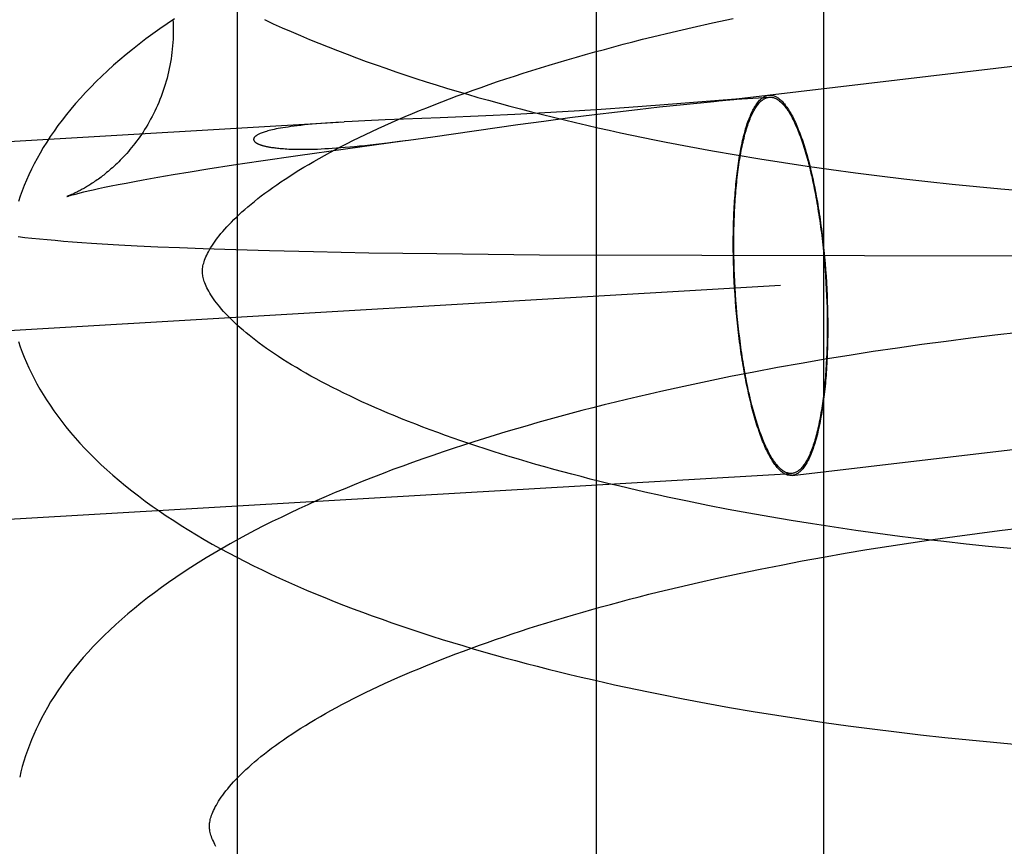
# Model space of a CAD drawing. Header units: inches. Extents: x 0 to 215, y 0 to 139.
# Tile 93 of 115: x 128.0899 to 128.1908, y 51.537 to 51.6216. Entities that reach past the tile are written whole.
import ezdxf

# ---------------------------------------------------------------- set-up
doc = ezdxf.new("R2010")
doc.units = ezdxf.units.IN
doc.header["$LTSCALE"] = 11.804375
doc.header["$MEASUREMENT"] = 0
doc.linetypes.add('HIDDEN', pattern=[0.2, 0.1, -0.1])
doc.layers.add('DEFAULT_2', color=8, linetype='HIDDEN')

msp = doc.modelspace()

# ---------------------------------------------------------------- linework, layer by layer
at = {"layer": 'DEFAULT_2', "color": 8, "linetype": 'HIDDEN'}
for p, q in [((128.11221, 51.67428), (128.11221, 51.51803)), ((128.14897, 51.67428), (128.14897, 51.51803)), ((128.17226, 51.67428), (128.17226, 51.51803)), ((128.15881, 51.62082), (128.16088, 51.62129)), ((128.16088, 51.62129), (128.16299, 51.62174)), ((128.15473, 51.61986), (128.15675, 51.62035)), ((128.15675, 51.62035), (128.15881, 51.62082)), ((128.20203, 51.61807), (128.16334, 51.61349)), ((128.15545, 51.61269), (128.15792, 51.61295)), ((128.16326, 51.61349), (128.15548, 51.61287)), ((128.15792, 51.61295), (128.16101, 51.61326)), ((128.16307, 51.61346), (128.16325, 51.61348)), ((128.1633, 51.61349), (128.16326, 51.61349)), ((128.16327, 51.61349), (128.16332, 51.61349)), ((128.16333, 51.6135), (128.16332, 51.6135)), ((128.16333, 51.6135), (128.16672, 51.61369)), ((128.16333, 51.61349), (128.16334, 51.61349)), ((128.16334, 51.61349), (128.16337, 51.6135)), ((128.1437, 51.61208), (128.14065, 51.61192)), ((128.14672, 51.61226), (128.1437, 51.61208)), ((128.1495, 51.61244), (128.14672, 51.61226)), ((128.14881, 51.61192), (128.15114, 51.6122)), ((128.15233, 51.61263), (128.1495, 51.61244)), ((128.15114, 51.6122), (128.15321, 51.61244)), ((128.15548, 51.61287), (128.15233, 51.61263)), ((128.15321, 51.61244), (128.15545, 51.61269)), ((127.69723, 51.58629), (128.12318, 51.61115)), ((128.12282, 51.61113), (128.12176, 51.61106)), ((128.12399, 51.6112), (128.12317, 51.61115)), ((128.12527, 51.61126), (128.12399, 51.6112)), ((128.12736, 51.61136), (128.12527, 51.61126)), ((128.13301, 51.61158), (128.12736, 51.61136)), ((128.13767, 51.61178), (128.13301, 51.61158)), ((128.14065, 51.61192), (128.13767, 51.61178)), ((128.14096, 51.61088), (128.1436, 51.61124)), ((128.1436, 51.61124), (128.14627, 51.6116)), ((128.14627, 51.6116), (128.14881, 51.61192)), ((128.13226, 51.60963), (128.14096, 51.61088)), ((128.12329, 51.60841), (128.12943, 51.60924)), ((128.12759, 51.60901), (128.12884, 51.60917)), ((128.12884, 51.60917), (128.12976, 51.60929)), ((128.12976, 51.60929), (128.13226, 51.60963)), ((128.11842, 51.60773), (128.12329, 51.60841)), ((128.15851, 51.60864), (128.1609, 51.6082)), ((128.1609, 51.6082), (128.1633, 51.60778)), ((128.11184, 51.60675), (128.11465, 51.60718)), ((128.11465, 51.60718), (128.11842, 51.60773)), ((128.1633, 51.60778), (128.16572, 51.60738)), ((128.16572, 51.60738), (128.16815, 51.60699)), ((128.16815, 51.60699), (128.17059, 51.60662)), ((128.10567, 51.60576), (128.10739, 51.60605)), ((128.10739, 51.60605), (128.10922, 51.60634)), ((128.10922, 51.60634), (128.11184, 51.60675)), ((128.17059, 51.60662), (128.17304, 51.60627)), ((128.17304, 51.60627), (128.17551, 51.60594)), ((128.17551, 51.60594), (128.17798, 51.60563)), ((128.10004, 51.60474), (128.10084, 51.6049)), ((128.10084, 51.6049), (128.10169, 51.60506)), ((128.10169, 51.60506), (128.1026, 51.60522)), ((128.1026, 51.60522), (128.10407, 51.60549)), ((128.10407, 51.60549), (128.10567, 51.60576)), ((128.17798, 51.60563), (128.18046, 51.60533)), ((128.18046, 51.60533), (128.18294, 51.60505)), ((128.18294, 51.60505), (128.18543, 51.60478)), ((128.09579, 51.60381), (128.09612, 51.60389)), ((128.09612, 51.60389), (128.09651, 51.60399)), ((128.09651, 51.60399), (128.09695, 51.60409)), ((128.09695, 51.60409), (128.09745, 51.6042)), ((128.09745, 51.6042), (128.09801, 51.60433)), ((128.09801, 51.60433), (128.09863, 51.60446)), ((128.09863, 51.60446), (128.09931, 51.6046)), ((128.09931, 51.6046), (128.10004, 51.60474)), ((128.18543, 51.60478), (128.18792, 51.60454)), ((128.18792, 51.60454), (128.19041, 51.60431)), ((128.19041, 51.60431), (128.19291, 51.6041)), ((128.17203, 51.59984), (128.1721, 51.59921)), ((128.17207, 51.59989), (128.17215, 51.59926)), ((128.08979, 51.59942), (128.09048, 51.59934)), ((128.09048, 51.59934), (128.0912, 51.59926)), ((128.0912, 51.59926), (128.09196, 51.59918)), ((128.09196, 51.59918), (128.09275, 51.59911)), ((128.09275, 51.59911), (128.09357, 51.59904)), ((128.09357, 51.59904), (128.09444, 51.59896)), ((128.09444, 51.59896), (128.09534, 51.59889)), ((128.09534, 51.59889), (128.0963, 51.59882)), ((128.0963, 51.59882), (128.0973, 51.59875)), ((128.1721, 51.59921), (128.17218, 51.59858)), ((128.17215, 51.59926), (128.17222, 51.59862)), ((128.0973, 51.59875), (128.09837, 51.59868)), ((128.09837, 51.59868), (128.10009, 51.59858)), ((128.10009, 51.59858), (128.10198, 51.59848)), ((128.10198, 51.59848), (128.10407, 51.59838)), ((128.10407, 51.59838), (128.10632, 51.59829)), ((128.10632, 51.59829), (128.10873, 51.59819)), ((128.10873, 51.59819), (128.11207, 51.59808)), ((128.11207, 51.59808), (128.11552, 51.59799)), ((128.11552, 51.59799), (128.12002, 51.59788)), ((128.12002, 51.59788), (128.1257, 51.59777)), ((128.16301, 51.59808), (128.16301, 51.59873)), ((128.16302, 51.59743), (128.16301, 51.59808)), ((128.16307, 51.59804), (128.16306, 51.59868)), ((128.16307, 51.5974), (128.16307, 51.59804)), ((128.17218, 51.59858), (128.17224, 51.59794)), ((128.17222, 51.59862), (128.17229, 51.59798)), ((128.17224, 51.59794), (128.1723, 51.5973)), ((128.17229, 51.59798), (128.17235, 51.59733)), ((128.1257, 51.59777), (128.13266, 51.59767)), ((128.13266, 51.59767), (128.14317, 51.59756)), ((128.14317, 51.59756), (128.23585, 51.59733)), ((128.16304, 51.59678), (128.16302, 51.59743)), ((128.16309, 51.59676), (128.16307, 51.5974)), ((128.1723, 51.5973), (128.17236, 51.59665)), ((128.17235, 51.59733), (128.17241, 51.59667)), ((128.16306, 51.59613), (128.16304, 51.59678)), ((128.16308, 51.59547), (128.16306, 51.59613)), ((128.16311, 51.59611), (128.16309, 51.59676)), ((128.16313, 51.59546), (128.16311, 51.59611)), ((128.17236, 51.59665), (128.17241, 51.596)), ((128.17241, 51.59667), (128.17246, 51.59602)), ((128.17241, 51.596), (128.17246, 51.59535)), ((128.17246, 51.59602), (128.17251, 51.59536)), ((128.16311, 51.59482), (128.16308, 51.59547)), ((128.16315, 51.59416), (128.16311, 51.59482)), ((128.16316, 51.59481), (128.16313, 51.59546)), ((128.1632, 51.59416), (128.16316, 51.59481)), ((128.17246, 51.59535), (128.1725, 51.5947)), ((128.17251, 51.59536), (128.17255, 51.59471)), ((127.62997, 51.56304), (128.16785, 51.59443)), ((128.16319, 51.5935), (128.16315, 51.59416)), ((128.16324, 51.59351), (128.1632, 51.59416)), ((128.1725, 51.5947), (128.17253, 51.59405)), ((128.17253, 51.59405), (128.17256, 51.5934)), ((128.17255, 51.59471), (128.17258, 51.59405)), ((128.17258, 51.59405), (128.17261, 51.59339)), ((128.16323, 51.59284), (128.16319, 51.5935)), ((128.16329, 51.59219), (128.16323, 51.59284)), ((128.16328, 51.59286), (128.16324, 51.59351)), ((128.16333, 51.59221), (128.16328, 51.59286)), ((128.17256, 51.5934), (128.17259, 51.59275)), ((128.17261, 51.59339), (128.17264, 51.59274)), ((128.16334, 51.59154), (128.16329, 51.59219)), ((128.16339, 51.59157), (128.16333, 51.59221)), ((128.17259, 51.59275), (128.17261, 51.59211)), ((128.17261, 51.59211), (128.17262, 51.59146)), ((128.17264, 51.59274), (128.17266, 51.59208)), ((128.17266, 51.59208), (128.17267, 51.59143)), ((128.1634, 51.59089), (128.16334, 51.59154)), ((128.16345, 51.59093), (128.16339, 51.59157)), ((128.16347, 51.59025), (128.1634, 51.59089)), ((128.16352, 51.59029), (128.16345, 51.59093)), ((128.17262, 51.59146), (128.17263, 51.59082)), ((128.17263, 51.59082), (128.17263, 51.59018)), ((128.17267, 51.59143), (128.17268, 51.59078)), ((128.17268, 51.59078), (128.17268, 51.59014)), ((128.16354, 51.58961), (128.16347, 51.59025)), ((128.16359, 51.58966), (128.16352, 51.59029)), ((128.16362, 51.58897), (128.16354, 51.58961)), ((128.16367, 51.58903), (128.16359, 51.58966)), ((128.18729, 51.58901), (128.1848, 51.58869)), ((128.18978, 51.58931), (128.18729, 51.58901)), ((128.19227, 51.58959), (128.18978, 51.58931)), ((128.17983, 51.58801), (128.17735, 51.58764)), ((128.18231, 51.58836), (128.17983, 51.58801)), ((128.1848, 51.58869), (128.18231, 51.58836)), ((128.17243, 51.58686), (128.16998, 51.58644)), ((128.17489, 51.58726), (128.17243, 51.58686)), ((128.17735, 51.58764), (128.17489, 51.58726)), ((128.16755, 51.586), (128.16513, 51.58555)), ((128.16998, 51.58644), (128.16755, 51.586)), ((128.16272, 51.58508), (128.16033, 51.58459)), ((128.16513, 51.58555), (128.16272, 51.58508)), ((128.15795, 51.58408), (128.15559, 51.58356)), ((128.16033, 51.58459), (128.15795, 51.58408)), ((128.16905, 51.57497), (128.20195, 51.57886)), ((127.6311, 51.54378), (128.16897, 51.57517)), ((128.16039, 51.5719), (128.15832, 51.57232)), ((128.16249, 51.57149), (128.16039, 51.5719)), ((128.16462, 51.5711), (128.16249, 51.57149)), ((128.16677, 51.57072), (128.16462, 51.5711)), ((128.16894, 51.57035), (128.16677, 51.57072)), ((128.17113, 51.57), (128.16894, 51.57035)), ((128.17334, 51.56966), (128.17113, 51.57)), ((128.17556, 51.56934), (128.17334, 51.56966)), ((128.19027, 51.56932), (128.19255, 51.56959)), ((128.1778, 51.56903), (128.17556, 51.56934)), ((128.18005, 51.56873), (128.1778, 51.56903)), ((128.18231, 51.56845), (128.18005, 51.56873)), ((128.18344, 51.56841), (128.18571, 51.56873)), ((128.18571, 51.56873), (128.18798, 51.56903)), ((128.18798, 51.56903), (128.19027, 51.56932)), ((128.17669, 51.56738), (128.17893, 51.56774)), ((128.17893, 51.56774), (128.18118, 51.56808)), ((128.18118, 51.56808), (128.18344, 51.56841)), ((128.18458, 51.56819), (128.18231, 51.56845)), ((128.18686, 51.56794), (128.18458, 51.56819)), ((128.18915, 51.5677), (128.18686, 51.56794)), ((128.19144, 51.56748), (128.18915, 51.5677)), ((128.17007, 51.56622), (128.17226, 51.56662)), ((128.17226, 51.56662), (128.17447, 51.56701)), ((128.17447, 51.56701), (128.17669, 51.56738)), ((128.16575, 51.56538), (128.1679, 51.5658)), ((128.1679, 51.5658), (128.17007, 51.56622)), ((128.16152, 51.56448), (128.16363, 51.56494)), ((128.16363, 51.56494), (128.16575, 51.56538)), ((128.15537, 51.56305), (128.15739, 51.56354)), ((128.15739, 51.56354), (128.15945, 51.56402)), ((128.15945, 51.56402), (128.16152, 51.56448)), ((128.15787, 51.5521), (128.16024, 51.55166)), ((128.16024, 51.55166), (128.16263, 51.55123)), ((128.16263, 51.55123), (128.16504, 51.55082)), ((128.16504, 51.55082), (128.16746, 51.55042)), ((128.16746, 51.55042), (128.16989, 51.55004)), ((128.16989, 51.55004), (128.17233, 51.54968)), ((128.17233, 51.54968), (128.17479, 51.54934)), ((128.17479, 51.54934), (128.17725, 51.54902)), ((128.17725, 51.54902), (128.17972, 51.54871)), ((128.17972, 51.54871), (128.1822, 51.54842)), ((128.1822, 51.54842), (128.18468, 51.54815)), ((128.18468, 51.54815), (128.18717, 51.54789)), ((128.18717, 51.54789), (128.18966, 51.54765)), ((128.18966, 51.54765), (128.19215, 51.54743))]:
    msp.add_line(p, q, dxfattribs=at)
for points in [[(128.10579, 51.62171), (128.10504, 51.6212), (128.1043, 51.62069), (128.10358, 51.62017), (128.10287, 51.61965), (128.10218, 51.61912), (128.1015, 51.61858), (128.10083, 51.61804), (128.10019, 51.6175), (128.09956, 51.61695), (128.09894, 51.61639), (128.09835, 51.61584), (128.09778, 51.61528), (128.09722, 51.61472), (128.09668, 51.61416), (128.09617, 51.6136), (128.09567, 51.61304), (128.09519, 51.61247), (128.09473, 51.61191), (128.09429, 51.61134), (128.09386, 51.61078), (128.09346, 51.61021), (128.09307, 51.60965), (128.09271, 51.60909), (128.09236, 51.60853), (128.09203, 51.60797), (128.09172, 51.60741), (128.09142, 51.60686), (128.09115, 51.60631), (128.09089, 51.60575), (128.09064, 51.6052), (128.09041, 51.60466), (128.0902, 51.60411), (128.09, 51.60356), (128.08981, 51.60302)], [(128.10563, 51.62162), (128.10564, 51.62131), (128.10565, 51.62097), (128.10566, 51.62063), (128.10566, 51.62029), (128.10565, 51.61995), (128.10564, 51.61962), (128.10562, 51.61928), (128.1056, 51.61894), (128.10556, 51.61861), (128.10553, 51.61827), (128.10549, 51.61794), (128.10544, 51.6176), (128.10538, 51.61727), (128.10532, 51.61694), (128.10526, 51.61661), (128.10519, 51.61629), (128.10511, 51.61596), (128.10503, 51.61564), (128.10494, 51.61532), (128.10485, 51.615), (128.10475, 51.61468), (128.10464, 51.61437), (128.10453, 51.61406), (128.10442, 51.61375), (128.1043, 51.61345), (128.10418, 51.61315), (128.10405, 51.61285), (128.10392, 51.61256), (128.10378, 51.61227), (128.10364, 51.61198), (128.1035, 51.6117), (128.10335, 51.61142), (128.1032, 51.61115), (128.10305, 51.61089), (128.10289, 51.61063), (128.10273, 51.61037), (128.10257, 51.61012), (128.10241, 51.60987), (128.10224, 51.60963), (128.10208, 51.6094), (128.10191, 51.60917), (128.10174, 51.60895), (128.10157, 51.60873), (128.1014, 51.60852), (128.10123, 51.60832), (128.10107, 51.60812), (128.1009, 51.60793), (128.10073, 51.60775), (128.10057, 51.60757), (128.1004, 51.6074), (128.10024, 51.60723), (128.10008, 51.60707), (128.09991, 51.60691), (128.09975, 51.60676), (128.0996, 51.60661), (128.09944, 51.60647), (128.09929, 51.60634), (128.09914, 51.6062), (128.09899, 51.60608), (128.09884, 51.60596), (128.0987, 51.60584), (128.09855, 51.60572), (128.09841, 51.60562), (128.09827, 51.60551), (128.09814, 51.60541), (128.098, 51.60531), (128.09787, 51.60522), (128.09774, 51.60512), (128.09761, 51.60504), (128.09749, 51.60495), (128.09736, 51.60487), (128.09724, 51.60479), (128.09712, 51.60472), (128.09701, 51.60464), (128.09689, 51.60457), (128.09678, 51.60451), (128.09667, 51.60444), (128.09656, 51.60438), (128.09645, 51.60432), (128.09635, 51.60426), (128.09625, 51.6042), (128.09615, 51.60415), (128.09605, 51.6041), (128.09596, 51.60405), (128.09587, 51.60401), (128.09578, 51.60396), (128.09569, 51.60392), (128.09561, 51.60388), (128.09553, 51.60384), (128.09545, 51.6038), (128.09538, 51.60377), (128.0953, 51.60374), (128.09524, 51.60371), (128.09517, 51.60368), (128.09511, 51.60366), (128.09506, 51.60363), (128.095, 51.60361), (128.09496, 51.60359), (128.09492, 51.60358), (128.09488, 51.60356), (128.09485, 51.60355), (128.09482, 51.60354), (128.0948, 51.60353), (128.09479, 51.60353), (128.09478, 51.60353)], [(128.11501, 51.62163), (128.11591, 51.62121), (128.11683, 51.6208), (128.11775, 51.6204), (128.11868, 51.62), (128.11961, 51.6196), (128.12056, 51.61921), (128.12152, 51.61883), (128.12249, 51.61845), (128.12346, 51.61808), (128.12444, 51.61771), (128.12543, 51.61735), (128.12643, 51.61699), (128.12744, 51.61664), (128.12846, 51.61629), (128.12948, 51.61594), (128.13051, 51.61561), (128.13155, 51.61527), (128.1326, 51.61494), (128.13366, 51.61462), (128.13472, 51.6143), (128.13579, 51.61399), (128.13686, 51.61367), (128.13795, 51.61337), (128.13904, 51.61307), (128.14014, 51.61277), (128.14124, 51.61248), (128.14235, 51.61219), (128.14347, 51.61191), (128.14459, 51.61163), (128.14572, 51.61136), (128.14686, 51.61109), (128.148, 51.61082), (128.14915, 51.61056), (128.1503, 51.6103), (128.15146, 51.61005), (128.15262, 51.60981), (128.15379, 51.60956), (128.15496, 51.60932), (128.15614, 51.60909), (128.15851, 51.60864)], [(128.10866, 51.59582), (128.10866, 51.59592), (128.10866, 51.59604), (128.10867, 51.59616), (128.10869, 51.59629), (128.10871, 51.59642), (128.10874, 51.59655), (128.10878, 51.59669), (128.10882, 51.59684), (128.10888, 51.597), (128.10894, 51.59716), (128.10901, 51.59733), (128.10909, 51.5975), (128.10917, 51.59768), (128.10927, 51.59787), (128.10937, 51.59806), (128.10949, 51.59825), (128.10961, 51.59844), (128.10974, 51.59864), (128.10988, 51.59885), (128.11003, 51.59906), (128.11019, 51.59928), (128.11036, 51.5995), (128.11054, 51.59972), (128.11074, 51.59995), (128.11094, 51.60018), (128.11116, 51.60042), (128.11138, 51.60067), (128.11162, 51.60091), (128.11187, 51.60116), (128.11214, 51.60142), (128.11241, 51.60168), (128.1127, 51.60194), (128.113, 51.6022), (128.11331, 51.60247), (128.11363, 51.60274), (128.11397, 51.60302), (128.11432, 51.6033), (128.11468, 51.60358), (128.11506, 51.60386), (128.11545, 51.60415), (128.11585, 51.60444), (128.11626, 51.60473), (128.11669, 51.60502), (128.11713, 51.60531), (128.11759, 51.60561), (128.11806, 51.60591), (128.11854, 51.60621), (128.11903, 51.60651), (128.11954, 51.60681), (128.12006, 51.60711), (128.12059, 51.60741), (128.12114, 51.60772), (128.1217, 51.60803), (128.12227, 51.60833), (128.12286, 51.60864), (128.12346, 51.60895), (128.12407, 51.60925), (128.1247, 51.60956), (128.12534, 51.60987), (128.12599, 51.61018), (128.12665, 51.61048), (128.12732, 51.61079), (128.12801, 51.61109), (128.12871, 51.6114), (128.12942, 51.6117), (128.13015, 51.61201), (128.13088, 51.61231), (128.13163, 51.61261), (128.13239, 51.61291), (128.13316, 51.61321), (128.13394, 51.61351), (128.13474, 51.61381), (128.13554, 51.61411), (128.13636, 51.6144), (128.13719, 51.61469), (128.13802, 51.61499), (128.13887, 51.61528), (128.13973, 51.61556), (128.1406, 51.61585), (128.14148, 51.61613), (128.14237, 51.61641), (128.14326, 51.61669), (128.14417, 51.61697), (128.14509, 51.61725), (128.14601, 51.61752), (128.14695, 51.61779), (128.14789, 51.61806), (128.14884, 51.61832), (128.14981, 51.61858), (128.15077, 51.61884), (128.15175, 51.6191), (128.15274, 51.61936), (128.15373, 51.61961), (128.15473, 51.61986)], [(128.16101, 51.61326), (128.16179, 51.61334), (128.16192, 51.61335), (128.16215, 51.61337)], [(128.16215, 51.61337), (128.16226, 51.61338), (128.16307, 51.61346)], [(128.16301, 51.59873), (128.16301, 51.59937), (128.16302, 51.59968), (128.16302, 51.6), (128.16303, 51.60031), (128.16304, 51.60063), (128.16304, 51.60094), (128.16306, 51.60125), (128.16307, 51.60155), (128.16308, 51.60186), (128.16309, 51.60216), (128.16311, 51.60246), (128.16313, 51.60276), (128.16315, 51.60306), (128.16317, 51.60335), (128.16319, 51.60364), (128.16321, 51.60393), (128.16323, 51.60421), (128.16326, 51.6045), (128.16328, 51.60478), (128.16331, 51.60505), (128.16334, 51.60533), (128.16337, 51.6056), (128.1634, 51.60587), (128.16343, 51.60613), (128.16347, 51.60639), (128.1635, 51.60665), (128.16354, 51.6069), (128.16358, 51.60716), (128.16362, 51.6074), (128.16366, 51.60765), (128.1637, 51.60789), (128.16374, 51.60812), (128.16379, 51.60835), (128.16383, 51.60858), (128.16388, 51.6088), (128.16392, 51.60902), (128.16397, 51.60924), (128.16402, 51.60945), (128.16407, 51.60966), (128.16412, 51.60986), (128.16418, 51.61006), (128.16423, 51.61025), (128.16428, 51.61044), (128.16434, 51.61063), (128.1644, 51.61081), (128.16445, 51.61098), (128.16451, 51.61115), (128.16457, 51.61132), (128.16463, 51.61148), (128.16469, 51.61164), (128.16476, 51.61179), (128.16482, 51.61194), (128.16488, 51.61208), (128.16495, 51.61221), (128.16502, 51.61234), (128.16508, 51.61247), (128.16515, 51.61259), (128.16522, 51.61271), (128.16529, 51.61282), (128.16536, 51.61292), (128.16543, 51.61302), (128.1655, 51.61312), (128.16557, 51.61321), (128.16564, 51.61329), (128.16571, 51.61337), (128.16579, 51.61345), (128.16586, 51.61351), (128.16594, 51.61358), (128.16601, 51.61363), (128.16609, 51.61368), (128.16616, 51.61373), (128.16624, 51.61377), (128.16632, 51.61381), (128.1664, 51.61384), (128.16647, 51.61386), (128.16655, 51.61388), (128.16663, 51.61389)], [(128.16306, 51.59868), (128.16307, 51.59931), (128.16307, 51.59963), (128.16307, 51.59994), (128.16308, 51.60025), (128.16309, 51.60056), (128.1631, 51.60087), (128.16311, 51.60117), (128.16312, 51.60148), (128.16313, 51.60178), (128.16314, 51.60208), (128.16316, 51.60238), (128.16318, 51.60267), (128.16319, 51.60296), (128.16321, 51.60326), (128.16324, 51.60354), (128.16326, 51.60383), (128.16328, 51.60411), (128.16331, 51.60439), (128.16333, 51.60467), (128.16336, 51.60494), (128.16339, 51.60521), (128.16342, 51.60548), (128.16345, 51.60575), (128.16348, 51.60601), (128.16351, 51.60627), (128.16355, 51.60652), (128.16359, 51.60677), (128.16362, 51.60702), (128.16366, 51.60727), (128.1637, 51.60751), (128.16374, 51.60774), (128.16378, 51.60798), (128.16383, 51.60821), (128.16387, 51.60843), (128.16392, 51.60865), (128.16396, 51.60887), (128.16401, 51.60908), (128.16406, 51.60929), (128.16411, 51.6095), (128.16416, 51.6097), (128.16421, 51.6099), (128.16427, 51.61009), (128.16432, 51.61027), (128.16438, 51.61046), (128.16443, 51.61064), (128.16449, 51.61081), (128.16455, 51.61098), (128.16461, 51.61114), (128.16467, 51.6113), (128.16473, 51.61146), (128.16479, 51.61161), (128.16485, 51.61175), (128.16492, 51.61189), (128.16498, 51.61203), (128.16504, 51.61216), (128.16511, 51.61228), (128.16518, 51.6124), (128.16524, 51.61252), (128.16531, 51.61263), (128.16538, 51.61273), (128.16545, 51.61283), (128.16552, 51.61292), (128.16559, 51.61301), (128.16566, 51.6131), (128.16574, 51.61317), (128.16581, 51.61325), (128.16588, 51.61331), (128.16596, 51.61337), (128.16603, 51.61343), (128.16611, 51.61348), (128.16618, 51.61353), (128.16626, 51.61357), (128.16633, 51.6136), (128.16641, 51.61363), (128.16649, 51.61366), (128.16657, 51.61367), (128.16664, 51.61369), (128.16672, 51.61369)], [(128.16664, 51.61389), (128.16671, 51.6139), (128.16679, 51.6139), (128.16687, 51.6139), (128.16695, 51.61389), (128.16703, 51.61387), (128.16711, 51.61385), (128.16719, 51.61383), (128.16727, 51.6138), (128.16735, 51.61376), (128.16744, 51.61372), (128.16752, 51.61367), (128.1676, 51.61362), (128.16768, 51.61356), (128.16776, 51.61349), (128.16784, 51.61342), (128.16792, 51.61335), (128.16801, 51.61327), (128.16809, 51.61318), (128.16817, 51.61309), (128.16825, 51.61299), (128.16833, 51.61289), (128.16841, 51.61278), (128.16849, 51.61267), (128.16858, 51.61255), (128.16866, 51.61243), (128.16874, 51.6123), (128.16882, 51.61217), (128.1689, 51.61203), (128.16898, 51.61189), (128.16906, 51.61174), (128.16913, 51.61159), (128.16921, 51.61143), (128.16929, 51.61127), (128.16937, 51.6111), (128.16945, 51.61093), (128.16952, 51.61075), (128.1696, 51.61057), (128.16967, 51.61038), (128.16975, 51.61019), (128.16983, 51.60999), (128.1699, 51.60979), (128.16997, 51.60959), (128.17005, 51.60938), (128.17012, 51.60917), (128.17019, 51.60895), (128.17026, 51.60873), (128.17033, 51.60851), (128.1704, 51.60828), (128.17047, 51.60804), (128.17054, 51.60781), (128.17061, 51.60757), (128.17067, 51.60732), (128.17074, 51.60707), (128.1708, 51.60682), (128.17087, 51.60657), (128.17093, 51.60631), (128.17099, 51.60604), (128.17106, 51.60578), (128.17112, 51.60551), (128.17118, 51.60524), (128.17123, 51.60496), (128.17129, 51.60468), (128.17135, 51.6044), (128.1714, 51.60412), (128.17146, 51.60383), (128.17151, 51.60354), (128.17157, 51.60325), (128.17162, 51.60296), (128.17167, 51.60266), (128.17172, 51.60236), (128.17177, 51.60206), (128.17181, 51.60176), (128.17186, 51.60145), (128.1719, 51.60114), (128.17195, 51.60083), (128.17199, 51.60052), (128.17203, 51.60021), (128.17207, 51.59989)], [(128.16672, 51.61369), (128.1668, 51.6137), (128.16688, 51.61369), (128.16696, 51.61368), (128.16704, 51.61367), (128.16712, 51.61365), (128.1672, 51.61362), (128.16728, 51.61359), (128.16736, 51.61356), (128.16744, 51.61351), (128.16752, 51.61347), (128.1676, 51.61341), (128.16768, 51.61336), (128.16776, 51.61329), (128.16784, 51.61322), (128.16792, 51.61315), (128.168, 51.61307), (128.16809, 51.61298), (128.16817, 51.61289), (128.16825, 51.6128), (128.16833, 51.6127), (128.16841, 51.61259), (128.16849, 51.61248), (128.16857, 51.61236), (128.16865, 51.61224), (128.16873, 51.61211), (128.16881, 51.61198), (128.16889, 51.61185), (128.16896, 51.6117), (128.16904, 51.61156), (128.16912, 51.61141), (128.1692, 51.61125), (128.16928, 51.61109), (128.16935, 51.61092), (128.16943, 51.61075), (128.16951, 51.61058), (128.16958, 51.6104), (128.16966, 51.61021), (128.16973, 51.61002), (128.1698, 51.60983), (128.16988, 51.60963), (128.16995, 51.60943), (128.17002, 51.60922), (128.17009, 51.60901), (128.17017, 51.6088), (128.17024, 51.60858), (128.17031, 51.60836), (128.17037, 51.60813), (128.17044, 51.6079), (128.17051, 51.60767), (128.17058, 51.60743), (128.17064, 51.60719), (128.17071, 51.60694), (128.17077, 51.60669), (128.17084, 51.60644), (128.1709, 51.60618), (128.17096, 51.60592), (128.17102, 51.60566), (128.17108, 51.60539), (128.17114, 51.60512), (128.1712, 51.60485), (128.17126, 51.60458), (128.17131, 51.6043), (128.17137, 51.60402), (128.17142, 51.60373), (128.17147, 51.60345), (128.17153, 51.60316), (128.17158, 51.60287), (128.17163, 51.60257), (128.17168, 51.60228), (128.17172, 51.60198), (128.17177, 51.60168), (128.17182, 51.60138), (128.17186, 51.60107), (128.17191, 51.60077), (128.17195, 51.60046), (128.17199, 51.60015), (128.17203, 51.59984)], [(128.12176, 51.61106), (128.12126, 51.61103), (128.12078, 51.61099), (128.12033, 51.61095), (128.11989, 51.61092), (128.11948, 51.61088), (128.11909, 51.61084), (128.11872, 51.6108), (128.11837, 51.61076), (128.11804, 51.61072), (128.11772, 51.61068), (128.11743, 51.61063), (128.11715, 51.61059), (128.11689, 51.61055), (128.11665, 51.61051), (128.11642, 51.61047), (128.11621, 51.61043), (128.11601, 51.61039), (128.11583, 51.61035), (128.11566, 51.61031), (128.1155, 51.61027), (128.11535, 51.61023), (128.11521, 51.61019), (128.11508, 51.61015), (128.11497, 51.61011), (128.11486, 51.61008), (128.11476, 51.61004), (128.11466, 51.61), (128.11458, 51.60997), (128.1145, 51.60993), (128.11443, 51.6099), (128.11436, 51.60987), (128.1143, 51.60983), (128.11425, 51.6098), (128.1142, 51.60977), (128.11415, 51.60974), (128.11411, 51.60971), (128.11408, 51.60968), (128.11405, 51.60966), (128.11402, 51.60963), (128.11399, 51.6096), (128.11397, 51.60958), (128.11395, 51.60955), (128.11394, 51.60953), (128.11392, 51.6095), (128.11391, 51.60948), (128.11391, 51.60945), (128.1139, 51.60943), (128.1139, 51.60941), (128.11389, 51.60939), (128.11389, 51.60936), (128.11389, 51.60934), (128.1139, 51.60932), (128.1139, 51.6093), (128.11391, 51.60928), (128.11392, 51.60926), (128.11393, 51.60924), (128.11394, 51.60922), (128.11395, 51.6092), (128.11396, 51.60919), (128.11398, 51.60917), (128.11399, 51.60915), (128.11401, 51.60913), (128.11403, 51.60911), (128.11405, 51.60909), (128.11407, 51.60908), (128.11409, 51.60906), (128.11412, 51.60904), (128.11414, 51.60902), (128.11417, 51.60901), (128.1142, 51.60899), (128.11423, 51.60897), (128.11426, 51.60896), (128.11429, 51.60894), (128.11433, 51.60892), (128.11436, 51.60891), (128.1144, 51.60889), (128.11444, 51.60887), (128.11448, 51.60885), (128.11453, 51.60884), (128.11458, 51.60882), (128.11462, 51.6088), (128.11467, 51.60879), (128.11473, 51.60877), (128.11478, 51.60875), (128.11484, 51.60874), (128.11491, 51.60872), (128.11497, 51.6087), (128.11504, 51.60868), (128.11511, 51.60867), (128.11519, 51.60865), (128.11527, 51.60863), (128.11535, 51.60862), (128.11544, 51.6086), (128.11553, 51.60858), (128.11563, 51.60857), (128.11573, 51.60855), (128.11584, 51.60853), (128.11596, 51.60852), (128.11608, 51.6085), (128.11621, 51.60849), (128.11634, 51.60847), (128.11648, 51.60846), (128.11663, 51.60844), (128.11679, 51.60843), (128.11696, 51.60842), (128.11713, 51.6084), (128.11731, 51.60839), (128.11751, 51.60838), (128.11771, 51.60838), (128.11792, 51.60837), (128.11815, 51.60836), (128.11839, 51.60836), (128.11864, 51.60835), (128.11891, 51.60835), (128.11919, 51.60836), (128.11948, 51.60836), (128.11979, 51.60836), (128.12011, 51.60837), (128.12045, 51.60838), (128.1208, 51.6084), (128.12117, 51.60842), (128.12155, 51.60844), (128.12195, 51.60846), (128.12237, 51.60849), (128.12281, 51.60852), (128.12327, 51.60856), (128.12374, 51.6086), (128.12424, 51.60865), (128.12475, 51.60869), (128.12528, 51.60875), (128.12583, 51.60881), (128.1264, 51.60887), (128.12759, 51.60901)], [(128.09478, 51.60353), (128.09478, 51.60353), (128.0948, 51.60353), (128.09482, 51.60354), (128.09485, 51.60355), (128.09488, 51.60356), (128.09493, 51.60357), (128.09498, 51.60359), (128.09504, 51.60361), (128.09512, 51.60363), (128.0952, 51.60365), (128.0953, 51.60368), (128.0954, 51.60371), (128.09552, 51.60374), (128.09565, 51.60377), (128.09579, 51.60381)], [(128.15832, 51.57232), (128.15627, 51.57275), (128.15525, 51.57297), (128.15425, 51.5732), (128.15325, 51.57342), (128.15226, 51.57365), (128.15127, 51.57389), (128.1503, 51.57412), (128.14933, 51.57436), (128.14837, 51.5746), (128.14742, 51.57485), (128.14648, 51.57509), (128.14555, 51.57534), (128.14463, 51.57559), (128.14371, 51.57585), (128.14281, 51.5761), (128.14191, 51.57636), (128.14103, 51.57663), (128.14015, 51.57689), (128.13929, 51.57716), (128.13844, 51.57742), (128.13759, 51.57769), (128.13676, 51.57797), (128.13593, 51.57824), (128.13512, 51.57852), (128.13432, 51.57879), (128.13353, 51.57907), (128.13275, 51.57935), (128.13199, 51.57963), (128.13123, 51.57992), (128.13049, 51.5802), (128.12976, 51.58049), (128.12904, 51.58077), (128.12834, 51.58106), (128.12764, 51.58135), (128.12696, 51.58164), (128.12629, 51.58193), (128.12563, 51.58222), (128.12499, 51.58251), (128.12436, 51.5828), (128.12374, 51.5831), (128.12313, 51.58339), (128.12254, 51.58368), (128.12196, 51.58397), (128.12139, 51.58426), (128.12083, 51.58456), (128.12029, 51.58485), (128.11977, 51.58514), (128.11925, 51.58542), (128.11875, 51.58571), (128.11827, 51.586), (128.11779, 51.58628), (128.11733, 51.58657), (128.11688, 51.58685), (128.11645, 51.58713), (128.11603, 51.58741), (128.11562, 51.58769), (128.11522, 51.58797), (128.11484, 51.58824), (128.11447, 51.58851), (128.11412, 51.58878), (128.11377, 51.58905), (128.11344, 51.58931), (128.11313, 51.58957), (128.11282, 51.58983), (128.11253, 51.59008), (128.11225, 51.59033), (128.11198, 51.59058), (128.11173, 51.59083), (128.11148, 51.59107), (128.11125, 51.5913), (128.11103, 51.59154), (128.11082, 51.59176), (128.11062, 51.59199), (128.11044, 51.59221), (128.11026, 51.59242), (128.11009, 51.59264), (128.10994, 51.59284), (128.10979, 51.59304), (128.10966, 51.59324), (128.10953, 51.59344), (128.10941, 51.59363), (128.1093, 51.59382), (128.1092, 51.594), (128.10911, 51.59418), (128.10903, 51.59435), (128.10896, 51.59451), (128.1089, 51.59467), (128.10884, 51.59482), (128.1088, 51.59497), (128.10876, 51.5951), (128.10873, 51.59524), (128.1087, 51.59536), (128.10868, 51.59548), (128.10867, 51.5956), (128.10866, 51.59571), (128.10866, 51.59582)], [(128.17263, 51.59018), (128.17263, 51.58955), (128.17263, 51.58924), (128.17262, 51.58893), (128.17261, 51.58861), (128.17261, 51.5883), (128.1726, 51.588), (128.17259, 51.58769), (128.17258, 51.58739), (128.17256, 51.58709), (128.17255, 51.58679), (128.17253, 51.58649), (128.17252, 51.58619), (128.1725, 51.5859), (128.17248, 51.58561), (128.17246, 51.58532), (128.17244, 51.58504), (128.17241, 51.58475), (128.17239, 51.58447), (128.17236, 51.5842), (128.17233, 51.58392), (128.17231, 51.58365), (128.17228, 51.58338), (128.17224, 51.58312), (128.17221, 51.58286), (128.17218, 51.5826), (128.17214, 51.58234), (128.17211, 51.58209), (128.17207, 51.58184), (128.17203, 51.5816), (128.17199, 51.58136), (128.17195, 51.58112), (128.17191, 51.58089), (128.17187, 51.58066), (128.17182, 51.58043), (128.17178, 51.58021), (128.17173, 51.57999), (128.17168, 51.57978), (128.17163, 51.57957), (128.17158, 51.57937), (128.17153, 51.57917), (128.17148, 51.57897), (128.17143, 51.57878), (128.17137, 51.57859), (128.17132, 51.57841), (128.17126, 51.57823), (128.1712, 51.57806), (128.17115, 51.57789), (128.17109, 51.57772), (128.17103, 51.57756), (128.17097, 51.57741), (128.1709, 51.57726), (128.17084, 51.57711), (128.17078, 51.57697), (128.17071, 51.57684), (128.17065, 51.57671), (128.17058, 51.57658), (128.17052, 51.57646), (128.17045, 51.57635), (128.17038, 51.57624), (128.17031, 51.57613), (128.17024, 51.57604), (128.17017, 51.57594), (128.1701, 51.57585), (128.17003, 51.57577), (128.16996, 51.57569), (128.16988, 51.57562), (128.16981, 51.57555), (128.16974, 51.57549), (128.16966, 51.57543), (128.16959, 51.57538), (128.16951, 51.57534), (128.16944, 51.5753), (128.16936, 51.57526), (128.16928, 51.57523), (128.16921, 51.57521), (128.16913, 51.57519), (128.16905, 51.57518), (128.16897, 51.57517)], [(128.17268, 51.59014), (128.17268, 51.5895), (128.17268, 51.58918), (128.17267, 51.58887), (128.17266, 51.58855), (128.17266, 51.58824), (128.17265, 51.58793), (128.17264, 51.58762), (128.17263, 51.58731), (128.17261, 51.58701), (128.1726, 51.5867), (128.17258, 51.5864), (128.17257, 51.58611), (128.17255, 51.58581), (128.17253, 51.58552), (128.17251, 51.58523), (128.17248, 51.58494), (128.17246, 51.58465), (128.17244, 51.58437), (128.17241, 51.58409), (128.17238, 51.58381), (128.17235, 51.58354), (128.17232, 51.58327), (128.17229, 51.583), (128.17226, 51.58273), (128.17222, 51.58247), (128.17219, 51.58221), (128.17215, 51.58196), (128.17212, 51.58171), (128.17208, 51.58146), (128.17204, 51.58122), (128.17199, 51.58098), (128.17195, 51.58074), (128.17191, 51.58051), (128.17186, 51.58028), (128.17182, 51.58006), (128.17177, 51.57984), (128.17172, 51.57962), (128.17167, 51.57941), (128.17162, 51.57921), (128.17157, 51.579), (128.17152, 51.57881), (128.17146, 51.57861), (128.17141, 51.57842), (128.17135, 51.57824), (128.1713, 51.57806), (128.17124, 51.57788), (128.17118, 51.57771), (128.17112, 51.57754), (128.17106, 51.57738), (128.171, 51.57723), (128.17094, 51.57708), (128.17087, 51.57693), (128.17081, 51.57679), (128.17074, 51.57665), (128.17068, 51.57652), (128.17061, 51.57639), (128.17054, 51.57627), (128.17048, 51.57616), (128.17041, 51.57605), (128.17034, 51.57594), (128.17027, 51.57584), (128.1702, 51.57575), (128.17012, 51.57566), (128.17005, 51.57557), (128.16998, 51.57549), (128.16991, 51.57542), (128.16983, 51.57535), (128.16976, 51.57529), (128.16968, 51.57523), (128.16961, 51.57518), (128.16953, 51.57513), (128.16945, 51.57509), (128.16938, 51.57506), (128.1693, 51.57503), (128.16922, 51.575), (128.16914, 51.57499), (128.16906, 51.57497), (128.16905, 51.57497)], [(128.16905, 51.57497), (128.16898, 51.57497), (128.1689, 51.57496), (128.16882, 51.57497), (128.16874, 51.57498), (128.16866, 51.57499), (128.16858, 51.57501), (128.1685, 51.57504), (128.16842, 51.57507), (128.16834, 51.57511), (128.16826, 51.57515), (128.16818, 51.5752), (128.1681, 51.57525), (128.16801, 51.57531), (128.16793, 51.57537), (128.16785, 51.57544), (128.16777, 51.57552), (128.16769, 51.5756), (128.16761, 51.57568), (128.16752, 51.57578), (128.16744, 51.57587), (128.16736, 51.57597), (128.16728, 51.57608), (128.1672, 51.57619), (128.16712, 51.57631), (128.16704, 51.57644), (128.16696, 51.57656), (128.16688, 51.5767), (128.1668, 51.57683), (128.16672, 51.57698), (128.16664, 51.57713), (128.16656, 51.57728), (128.16648, 51.57744), (128.1664, 51.5776), (128.16632, 51.57777), (128.16625, 51.57794), (128.16617, 51.57812), (128.16609, 51.5783), (128.16602, 51.57848), (128.16594, 51.57868), (128.16587, 51.57887), (128.16579, 51.57907), (128.16572, 51.57927), (128.16565, 51.57948), (128.16558, 51.5797), (128.1655, 51.57991), (128.16543, 51.58013), (128.16536, 51.58036), (128.16529, 51.58059), (128.16522, 51.58082), (128.16515, 51.58106), (128.16509, 51.5813), (128.16502, 51.58154), (128.16495, 51.58179), (128.16489, 51.58204), (128.16483, 51.5823), (128.16476, 51.58256), (128.1647, 51.58282), (128.16464, 51.58309), (128.16458, 51.58336), (128.16452, 51.58363), (128.16446, 51.5839), (128.1644, 51.58418), (128.16434, 51.58446), (128.16429, 51.58475), (128.16423, 51.58503), (128.16418, 51.58532), (128.16413, 51.58561), (128.16408, 51.58591), (128.16403, 51.5862), (128.16398, 51.5865), (128.16393, 51.58681), (128.16388, 51.58711), (128.16383, 51.58741), (128.16379, 51.58772), (128.16375, 51.58803), (128.1637, 51.58834), (128.16366, 51.58866), (128.16362, 51.58897)], [(128.16897, 51.57517), (128.16889, 51.57517), (128.16881, 51.57517), (128.16873, 51.57518), (128.16865, 51.5752), (128.16857, 51.57522), (128.16849, 51.57524), (128.16841, 51.57527), (128.16833, 51.57531), (128.16825, 51.57535), (128.16817, 51.5754), (128.16809, 51.57545), (128.16801, 51.57551), (128.16793, 51.57557), (128.16785, 51.57564), (128.16777, 51.57572), (128.16769, 51.5758), (128.16761, 51.57588), (128.16753, 51.57597), (128.16745, 51.57607), (128.16737, 51.57617), (128.16729, 51.57628), (128.16721, 51.57639), (128.16713, 51.5765), (128.16705, 51.57662), (128.16697, 51.57675), (128.16689, 51.57688), (128.16681, 51.57702), (128.16673, 51.57716), (128.16665, 51.57731), (128.16657, 51.57746), (128.1665, 51.57762), (128.16642, 51.57778), (128.16634, 51.57794), (128.16626, 51.57811), (128.16619, 51.57829), (128.16611, 51.57847), (128.16604, 51.57865), (128.16596, 51.57884), (128.16589, 51.57903), (128.16582, 51.57923), (128.16574, 51.57943), (128.16567, 51.57964), (128.1656, 51.57985), (128.16553, 51.58007), (128.16546, 51.58028), (128.16539, 51.58051), (128.16532, 51.58073), (128.16525, 51.58096), (128.16518, 51.5812), (128.16512, 51.58144), (128.16505, 51.58168), (128.16499, 51.58193), (128.16492, 51.58217), (128.16486, 51.58243), (128.16479, 51.58268), (128.16473, 51.58294), (128.16467, 51.58321), (128.16461, 51.58347), (128.16455, 51.58374), (128.16449, 51.58401), (128.16444, 51.58429), (128.16438, 51.58457), (128.16433, 51.58485), (128.16427, 51.58513), (128.16422, 51.58542), (128.16417, 51.58571), (128.16412, 51.586), (128.16407, 51.58629), (128.16402, 51.58659), (128.16397, 51.58689), (128.16392, 51.58719), (128.16388, 51.58749), (128.16383, 51.58779), (128.16379, 51.5881), (128.16375, 51.58841), (128.16371, 51.58872), (128.16367, 51.58903)], [(128.08982, 51.58868), (128.09, 51.58814), (128.0902, 51.5876), (128.09041, 51.58706), (128.09064, 51.58652), (128.09089, 51.58598), (128.09114, 51.58543), (128.09142, 51.58489), (128.09171, 51.58434), (128.09202, 51.5838), (128.09235, 51.58325), (128.09269, 51.5827), (128.09305, 51.58215), (128.09343, 51.58159), (128.09383, 51.58104), (128.09425, 51.58049), (128.09468, 51.57993), (128.09514, 51.57938), (128.09562, 51.57883), (128.09611, 51.57827), (128.09662, 51.57772), (128.09716, 51.57717), (128.09771, 51.57662), (128.09828, 51.57607), (128.09888, 51.57553), (128.09949, 51.57499), (128.10011, 51.57445), (128.10076, 51.57392), (128.10142, 51.57339), (128.10209, 51.57287), (128.10279, 51.57235), (128.10349, 51.57184), (128.10422, 51.57133), (128.10495, 51.57083), (128.10571, 51.57034), (128.10647, 51.56985), (128.10725, 51.56937), (128.10804, 51.56889), (128.10884, 51.56842), (128.10965, 51.56795), (128.11048, 51.5675), (128.11132, 51.56704), (128.11216, 51.5666), (128.11302, 51.56616), (128.11389, 51.56573), (128.11477, 51.5653), (128.11566, 51.56488), (128.11655, 51.56446), (128.11746, 51.56405), (128.11838, 51.56364), (128.11931, 51.56324), (128.12024, 51.56285), (128.12119, 51.56246), (128.12215, 51.56208), (128.12311, 51.5617), (128.12408, 51.56132), (128.12506, 51.56096), (128.12605, 51.56059), (128.12705, 51.56024), (128.12805, 51.55988), (128.12907, 51.55953), (128.13009, 51.55919), (128.13112, 51.55885), (128.13216, 51.55852), (128.1332, 51.55819), (128.13425, 51.55787), (128.13531, 51.55755), (128.13638, 51.55723), (128.13745, 51.55692), (128.13854, 51.55661), (128.13962, 51.55631), (128.14072, 51.55602), (128.14182, 51.55572), (128.14293, 51.55544), (128.14404, 51.55515), (128.14517, 51.55488), (128.14629, 51.5546), (128.14743, 51.55433), (128.14856, 51.55407), (128.14971, 51.55381), (128.15086, 51.55355), (128.15201, 51.5533), (128.15318, 51.55305), (128.15434, 51.55281), (128.15551, 51.55257), (128.15787, 51.5521)], [(128.15559, 51.58356), (128.15442, 51.58329), (128.15325, 51.58302), (128.15209, 51.58274), (128.15094, 51.58246), (128.14979, 51.58218), (128.14864, 51.58189), (128.1475, 51.5816), (128.14637, 51.5813), (128.14524, 51.58099), (128.14412, 51.58069), (128.14301, 51.58038), (128.1419, 51.58006), (128.1408, 51.57974), (128.13971, 51.57942), (128.13862, 51.57909), (128.13754, 51.57876), (128.13646, 51.57842), (128.1354, 51.57808), (128.13434, 51.57773), (128.13329, 51.57738), (128.13225, 51.57702), (128.13121, 51.57666), (128.13018, 51.5763), (128.12916, 51.57593), (128.12815, 51.57556), (128.12715, 51.57518), (128.12616, 51.57479), (128.12517, 51.57441), (128.12419, 51.57401), (128.12322, 51.57361), (128.12226, 51.57321), (128.12131, 51.5728), (128.12037, 51.57239), (128.11944, 51.57197), (128.11851, 51.57155), (128.1176, 51.57112), (128.1167, 51.57068), (128.1158, 51.57024), (128.11492, 51.5698), (128.11404, 51.56935), (128.11318, 51.56889), (128.11233, 51.56843), (128.11149, 51.56796), (128.11066, 51.56749), (128.10984, 51.56701), (128.10903, 51.56652), (128.10823, 51.56603), (128.10745, 51.56554), (128.10668, 51.56503), (128.10592, 51.56452), (128.10518, 51.56401), (128.10445, 51.56349), (128.10373, 51.56296), (128.10303, 51.56243), (128.10235, 51.56189), (128.10168, 51.56135), (128.10102, 51.56081), (128.10039, 51.56026), (128.09977, 51.5597), (128.09917, 51.55914), (128.09859, 51.55858), (128.09802, 51.55802), (128.09748, 51.55745), (128.09696, 51.55689), (128.09645, 51.55632), (128.09597, 51.55575), (128.0955, 51.55518), (128.09505, 51.55462), (128.09463, 51.55405), (128.09422, 51.55348), (128.09383, 51.55292), (128.09346, 51.55235), (128.09311, 51.55179), (128.09278, 51.55123), (128.09247, 51.55067), (128.09217, 51.55011), (128.09189, 51.54956), (128.09162, 51.549), (128.09138, 51.54845), (128.09114, 51.5479), (128.09093, 51.54735), (128.09073, 51.5468), (128.09054, 51.54626), (128.09037, 51.54571), (128.09021, 51.54517), (128.09007, 51.54462), (128.08994, 51.54408)], [(128.10938, 51.53903), (128.10938, 51.53913), (128.10938, 51.53925), (128.10939, 51.53936), (128.10941, 51.53949), (128.10943, 51.53961), (128.10946, 51.53974), (128.10949, 51.53988), (128.10954, 51.54003), (128.10959, 51.54018), (128.10965, 51.54034), (128.10971, 51.54051), (128.10979, 51.54068), (128.10988, 51.54086), (128.10997, 51.54104), (128.11008, 51.54123), (128.11019, 51.54143), (128.11031, 51.54163), (128.11044, 51.54183), (128.11058, 51.54203), (128.11073, 51.54224), (128.11089, 51.54246), (128.11106, 51.54268), (128.11124, 51.5429), (128.11144, 51.54313), (128.11164, 51.54337), (128.11185, 51.54361), (128.11208, 51.54385), (128.11232, 51.54409), (128.11257, 51.54435), (128.11283, 51.5446), (128.1131, 51.54486), (128.11339, 51.54512), (128.11368, 51.54538), (128.11399, 51.54565), (128.11432, 51.54592), (128.11465, 51.5462), (128.115, 51.54648), (128.11536, 51.54676), (128.11574, 51.54704), (128.11613, 51.54733), (128.11653, 51.54762), (128.11694, 51.54791), (128.11737, 51.5482), (128.11781, 51.54849), (128.11826, 51.54879), (128.11873, 51.54909), (128.11921, 51.54939), (128.1197, 51.54969), (128.12021, 51.54999), (128.12073, 51.55029), (128.12126, 51.55059), (128.12181, 51.5509), (128.12237, 51.55121), (128.12294, 51.55151), (128.12353, 51.55182), (128.12413, 51.55213), (128.12474, 51.55243), (128.12536, 51.55274), (128.126, 51.55305), (128.12665, 51.55336), (128.12731, 51.55366), (128.12798, 51.55397), (128.12867, 51.55428), (128.12937, 51.55458), (128.13008, 51.55489), (128.1308, 51.55519), (128.13154, 51.55549), (128.13228, 51.5558), (128.13304, 51.5561), (128.13381, 51.5564), (128.1346, 51.5567), (128.13539, 51.55699), (128.13619, 51.55729), (128.13701, 51.55759), (128.13784, 51.55788), (128.13867, 51.55817), (128.13952, 51.55846), (128.14038, 51.55875), (128.14124, 51.55903), (128.14212, 51.55932), (128.14301, 51.5596), (128.14391, 51.55988), (128.14481, 51.56016), (128.14573, 51.56043), (128.14666, 51.5607), (128.14759, 51.56098), (128.14853, 51.56124), (128.14949, 51.56151), (128.15045, 51.56177), (128.15142, 51.56203), (128.15239, 51.56229), (128.15338, 51.56255), (128.15437, 51.5628), (128.15537, 51.56305)], [(128.11004, 51.537), (128.10994, 51.53718), (128.10985, 51.53736), (128.10977, 51.53753), (128.10969, 51.53769), (128.10963, 51.53785), (128.10957, 51.538), (128.10952, 51.53815), (128.10948, 51.53829), (128.10945, 51.53842), (128.10942, 51.53855), (128.1094, 51.53868), (128.10939, 51.5388), (128.10938, 51.53892), (128.10938, 51.53903)]]:
    msp.add_lwpolyline(points, dxfattribs=at)

doc.saveas('drawing.dxf')
